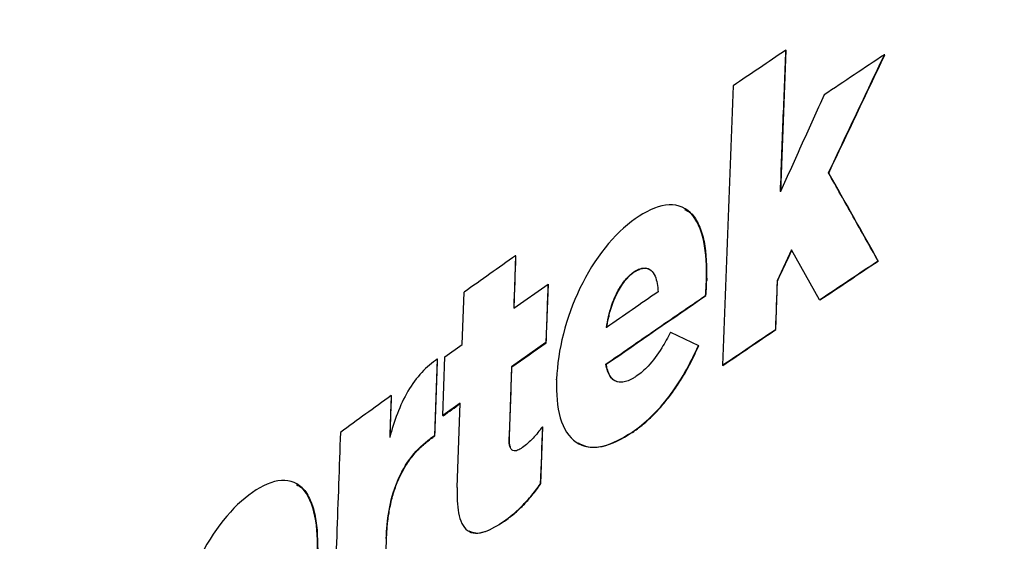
# Model space of a CAD drawing. Header units: millimetres. Extents: x 82 to 1337, y -230 to 1154.
# Tile 22 of 217: x 1029 to 1051, y -70 to -58. Entities that reach past the tile are written whole.
import ezdxf

# ---------------------------------------------------------------- set-up
doc = ezdxf.new("R2010")
doc.units = ezdxf.units.MM

msp = doc.modelspace()

# ---------------------------------------------------------------- linework, layer by layer
at = {"color": 7, "linetype": 'Continuous', "lineweight": 25}
for p, q in [((1046.552, -58.822), (1046.545, -58.818)), ((1048.752, -58.925), (1048.745, -58.921)), ((1047.504, -61.562), (1047.497, -61.558)), ((1046.674, -63.278), (1046.351, -63.97)), ((1047.295, -64.394), (1046.674, -63.278)), ((1040.513, -63.408), (1040.47, -64.58)), ((1040.52, -63.412), (1040.513, -63.408)), ((1048.609, -63.527), (1048.602, -63.523)), ((1043.153, -63.78), (1043.146, -63.776)), ((1044.778, -63.963), (1044.771, -63.959)), ((1040.47, -64.58), (1041.235, -64.041)), ((1041.235, -64.041), (1041.188, -65.349)), ((1041.242, -64.045), (1041.235, -64.041)), ((1046.351, -63.97), (1046.311, -65.056)), ((1046.358, -63.974), (1046.351, -63.97)), ((1039.321, -65.395), (1039.364, -64.223)), ((1044.76, -64.301), (1044.753, -64.297)), ((1047.302, -64.398), (1047.295, -64.394)), ((1046.318, -65.06), (1046.311, -65.056)), ((1043.972, -65.116), (1044.592, -65.416)), ((1038.935, -65.67), (1039.321, -65.395)), ((1041.188, -65.349), (1040.423, -65.888)), ((1041.195, -65.353), (1041.188, -65.349)), ((1044.599, -65.42), (1044.592, -65.416)), ((1038.764, -65.717), (1038.703, -67.429)), ((1038.771, -65.722), (1038.764, -65.717)), ((1038.889, -66.979), (1038.935, -65.67)), ((1040.423, -65.888), (1040.367, -67.454)), ((1040.43, -65.892), (1040.423, -65.888)), ((1042.536, -65.834), (1042.528, -65.83)), ((1045.141, -65.859), (1045.134, -65.855)), ((1037.735, -66.533), (1037.702, -67.465)), ((1037.742, -66.537), (1037.735, -66.533)), ((1039.274, -66.704), (1038.889, -66.979)), ((1039.208, -68.586), (1039.274, -66.704)), ((1038.896, -66.983), (1038.889, -66.979)), ((1041.109, -67.231), (1041.064, -68.506)), ((1041.116, -67.235), (1041.109, -67.231)), ((1038.703, -67.429), (1038.607, -67.497)), ((1038.711, -67.433), (1038.703, -67.429)), ((1040.374, -67.458), (1040.367, -67.454)), ((1043.12, -67.355), (1043.113, -67.351)), ((1038.614, -67.502), (1038.607, -67.497)), ((1041.071, -68.51), (1041.064, -68.506)), ((1040.261, -69.341), (1040.254, -69.337)), ((1037.623, -69.724), (1037.574, -71.163)), ((1037.63, -69.728), (1037.623, -69.724))]:
    msp.add_line(p, q, dxfattribs=at)
at = {"color": 7, "linetype": 'Continuous', "lineweight": 25, "flags": 128}
msp.add_lwpolyline([(1041.427, -66.182), (1041.428, -66.172), (1041.428, -66.165)], dxfattribs=at)
at = {"color": 7, "linetype": 'Continuous', "lineweight": 25}
for points, knots in [([(1146.069, -31.975), (1132.014, -36.604), (1118.528, -41.768), (1099.152, -50.315), (1092.835, -53.298), (1085.121, -57.196), (1083.587, -57.984), (1080.543, -59.575), (1079.033, -60.377), (1074.535, -62.807), (1071.581, -64.456), (1062.854, -69.491), (1057.215, -72.965), (1049.026, -78.351), (1046.341, -80.176), (1041.061, -83.885), (1038.469, -85.767), (1025.771, -95.297), (1016.424, -103.321), (1007.888, -111.745)], [0, 0, 0, 0, 0.25, 0.25, 0.375, 0.375, 0.40625, 0.40625, 0.4375, 0.4375, 0.5, 0.5, 0.625, 0.625, 0.6875, 0.6875, 0.75, 0.75, 1, 1, 1, 1]), ([(1146.098, -33.795), (1145.24, -34.081), (1144.382, -34.368), (1142.672, -34.948), (1140.115, -35.823), (1134.191, -37.907), (1122.526, -42.244), (1112.836, -46.253), (1103.354, -50.454), (1100.228, -51.887), (1094.044, -54.818), (1090.986, -56.317), (1084.953, -59.373), (1081.976, -60.932), (1076.104, -64.108), (1073.208, -65.727), (1058.961, -73.951), (1048.292, -80.96), (1035.86, -90.253), (1033.419, -92.138), (1028.627, -95.963), (1026.276, -97.903), (1021.676, -101.827), (1018.303, -104.805), (1014.5, -108.337), (1012.899, -109.864), (1011.837, -110.885), (1011.31, -111.397), (1010.786, -111.909)], [0, 0, 0, 0, 0.015625, 0.015625, 0.03125, 0.0625, 0.125, 0.25, 0.25, 0.3125, 0.3125, 0.375, 0.375, 0.4375, 0.4375, 0.5, 0.5, 0.75, 0.75, 0.8125, 0.8125, 0.875, 0.875, 0.9375, 0.96875, 0.984375, 0.984375, 1, 1, 1, 1]), ([(1146.246, -34.028), (1145.663, -34.224), (1144.498, -34.617), (1142.757, -35.213), (1141.021, -35.815), (1139.292, -36.422), (1137.568, -37.035), (1135.851, -37.653), (1134.139, -38.277), (1132.434, -38.907), (1130.734, -39.542), (1129.041, -40.184), (1127.353, -40.83), (1125.672, -41.483), (1123.996, -42.141), (1122.327, -42.805), (1120.663, -43.474), (1119.006, -44.149), (1117.354, -44.83), (1115.709, -45.516), (1114.069, -46.208), (1112.436, -46.906), (1110.808, -47.609), (1109.187, -48.318), (1105.005, -50.168), (1098.35, -53.229), (1089.389, -57.632), (1080.659, -62.209), (1072.173, -66.955), (1063.939, -71.862), (1055.965, -76.925), (1048.248, -82.146), (1042.449, -86.328), (1038.404, -89.372), (1036.006, -91.216), (1033.639, -93.076), (1031.303, -94.951), (1028.999, -96.842), (1026.726, -98.748), (1024.485, -100.67), (1022.275, -102.607), (1020.096, -104.56), (1017.95, -106.528), (1015.832, -108.511), (1014.448, -109.846), (1013.756, -110.513)], [0, 0, 0, 0, 0.010867, 0.021732, 0.032593, 0.043451, 0.054308, 0.065162, 0.076014, 0.086865, 0.097714, 0.108563, 0.119411, 0.130258, 0.141105, 0.151953, 0.162801, 0.173649, 0.184499, 0.19535, 0.206202, 0.217057, 0.227913, 0.238772, 0.249633, 0.312264, 0.374835, 0.437401, 0.500018, 0.562473, 0.62488, 0.687295, 0.74977, 0.770635, 0.791491, 0.81234, 0.833184, 0.854025, 0.874865, 0.895707, 0.916551, 0.937401, 0.958257, 0.979123, 1, 1, 1, 1]), ([(1046.545, -58.818), (1046.348, -58.951), (1045.954, -59.216), (1045.562, -59.482), (1045.366, -59.615)], [0, 0, 0, 0, 0.499994, 1, 1, 1, 1]), ([(1046.425, -61.978), (1046.445, -61.451), (1046.484, -60.398), (1046.525, -59.344), (1046.545, -58.818)], [0, 0, 0, 0, 0.500018, 1, 1, 1, 1]), ([(1048.745, -58.921), (1048.52, -59.07), (1048.071, -59.368), (1047.623, -59.667), (1047.399, -59.817)], [0, 0, 0, 0, 0.500007, 1, 1, 1, 1]), ([(1047.497, -61.558), (1047.705, -61.118), (1048.12, -60.239), (1048.537, -59.36), (1048.745, -58.921)], [0, 0, 0, 0, 0.500112, 1, 1, 1, 1]), ([(1045.366, -59.615), (1045.326, -60.655), (1045.247, -62.734), (1045.172, -64.814), (1045.134, -65.855)], [0, 0, 0, 0, 0.499964, 1, 1, 1, 1]), ([(1047.399, -59.817), (1047.236, -60.177), (1046.911, -60.897), (1046.587, -61.618), (1046.425, -61.978)], [0, 0, 0, 0, 0.499902, 1, 1, 1, 1]), ([(1048.602, -63.523), (1048.417, -63.195), (1048.048, -62.54), (1047.681, -61.885), (1047.497, -61.558)], [0, 0, 0, 0, 0.500137, 1, 1, 1, 1]), ([(1044.771, -63.959), (1044.782, -63.647), (1044.767, -63.354), (1044.657, -62.826), (1044.561, -62.599), (1044.27, -62.306), (1044.075, -62.248), (1043.639, -62.313), (1043.413, -62.425), (1043.184, -62.583)], [0, 0, 0, 0, 0.25, 0.25, 0.5, 0.5, 0.75, 0.75, 1, 1, 1, 1]), ([(1044.284, -62.373), (1044.332, -62.397), (1044.468, -62.466), (1044.614, -62.722), (1044.771, -63.201), (1044.775, -63.659), (1044.778, -63.963)], [0, 0, 0, 0, 0.120503, 0.340212, 0.561346, 1, 1, 1, 1]), ([(1043.184, -62.583), (1042.711, -62.911), (1042.267, -63.473), (1041.631, -64.799), (1041.451, -65.518), (1041.428, -66.165)], [0, 0, 0, 0, 0.5, 0.5, 1, 1, 1, 1]), ([(1040.513, -63.408), (1040.321, -63.544), (1039.937, -63.815), (1039.555, -64.087), (1039.364, -64.223)], [0, 0, 0, 0, 0.499998, 1, 1, 1, 1]), ([(1043.146, -63.776), (1043.184, -63.75), (1043.221, -63.729), (1043.258, -63.713), (1043.307, -63.692), (1043.356, -63.681), (1043.401, -63.682), (1043.451, -63.684), (1043.497, -63.703), (1043.535, -63.736), (1043.572, -63.768), (1043.602, -63.814), (1043.625, -63.868), (1043.666, -63.964), (1043.686, -64.087), (1043.693, -64.216)], [0, 0, 0, 0, 0.124179, 0.124179, 0.124179, 0.289929, 0.289929, 0.289929, 0.477777, 0.477777, 0.477777, 0.663523, 0.663523, 0.663523, 1, 1, 1, 1]), ([(1043.153, -63.78), (1043.173, -63.767), (1043.211, -63.742), (1043.268, -63.714), (1043.322, -63.696), (1043.392, -63.682), (1043.442, -63.688), (1043.473, -63.699), (1043.473, -63.699)], [0, 0, 0, 0, 0.174, 0.341169, 0.503325, 0.662457, 0.993984, 1, 1, 1, 1]), ([(1047.295, -64.394), (1047.512, -64.249), (1047.947, -63.958), (1048.383, -63.668), (1048.602, -63.523)], [0, 0, 0, 0, 0.499993, 1, 1, 1, 1]), ([(1042.54, -65.013), (1042.563, -64.854), (1042.6, -64.689), (1042.654, -64.527), (1042.694, -64.408), (1042.744, -64.289), (1042.804, -64.18), (1042.851, -64.095), (1042.905, -64.015), (1042.963, -63.946), (1043.02, -63.878), (1043.084, -63.819), (1043.146, -63.776)], [0, 0, 0, 0, 0.348648, 0.348648, 0.348648, 0.603776, 0.603776, 0.603776, 0.801757, 0.801757, 0.801757, 1, 1, 1, 1]), ([(1042.547, -65.017), (1042.553, -64.978), (1042.565, -64.901), (1042.589, -64.785), (1042.623, -64.649), (1042.671, -64.494), (1042.741, -64.319), (1042.824, -64.154), (1042.923, -64.003), (1043.015, -63.896), (1043.093, -63.824), (1043.133, -63.795), (1043.153, -63.78)], [0, 0, 0, 0, 0.085531, 0.168276, 0.248614, 0.376947, 0.498483, 0.626232, 0.748709, 0.87372, 0.936839, 1, 1, 1, 1]), ([(1044.753, -64.297), (1044.757, -64.244), (1044.761, -64.191), (1044.763, -64.139), (1044.765, -64.109), (1044.766, -64.079), (1044.768, -64.049), (1044.769, -64.019), (1044.77, -63.989), (1044.771, -63.959)], [0, 0, 0, 0, 0.464391, 0.464391, 0.464391, 0.732201, 0.732201, 0.732201, 1, 1, 1, 1]), ([(1044.76, -64.301), (1044.762, -64.274), (1044.766, -64.217), (1044.773, -64.105), (1044.776, -64.019), (1044.778, -63.963)], [0, 0, 0, 0, 0.234298, 0.5, 1, 1, 1, 1]), ([(1042.528, -65.83), (1042.898, -65.574), (1043.636, -65.061), (1044.38, -64.552), (1044.753, -64.297)], [0, 0, 0, 0, 0.500009, 1, 1, 1, 1]), ([(1043.693, -64.216), (1043.5, -64.348), (1043.115, -64.614), (1042.732, -64.88), (1042.54, -65.013)], [0, 0, 0, 0, 0.4999957, 1, 1, 1, 1]), ([(1045.134, -65.855), (1045.33, -65.722), (1045.722, -65.455), (1046.115, -65.189), (1046.311, -65.056)], [0, 0, 0, 0, 0.5000061, 1, 1, 1, 1]), ([(1043.972, -65.116), (1043.91, -65.236), (1043.844, -65.355), (1043.774, -65.468), (1043.682, -65.617), (1043.58, -65.758), (1043.471, -65.874), (1043.39, -65.961), (1043.303, -66.035), (1043.218, -66.094)], [0, 0, 0, 0, 0.302203, 0.302203, 0.302203, 0.702304, 0.702304, 0.702304, 1, 1, 1, 1]), ([(1043.113, -67.351), (1043.401, -67.152), (1043.685, -66.883), (1044.191, -66.221), (1044.412, -65.828), (1044.592, -65.416)], [0, 0, 0, 0, 0.5, 0.5, 1, 1, 1, 1]), ([(1043.12, -67.355), (1043.157, -67.33), (1043.229, -67.278), (1043.336, -67.193), (1043.442, -67.103), (1043.582, -66.973), (1043.752, -66.796), (1043.948, -66.559), (1044.132, -66.299), (1044.302, -66.02), (1044.46, -65.726), (1044.552, -65.523), (1044.599, -65.42)], [0, 0, 0, 0, 0.0637233, 0.126681, 0.1890254, 0.2509137, 0.3770236, 0.5001613, 0.6236769, 0.7503281, 0.8739271, 1, 1, 1, 1]), ([(1038.764, -65.717), (1038.528, -65.872), (1038.292, -66.121), (1037.926, -66.75), (1037.798, -67.11), (1037.702, -67.465)], [0, 0, 0, 0, 0.5, 0.5, 1, 1, 1, 1]), ([(1043.218, -66.094), (1043.193, -66.112), (1043.168, -66.128), (1043.143, -66.142), (1043.064, -66.189), (1042.983, -66.223), (1042.908, -66.233), (1042.851, -66.241), (1042.796, -66.236), (1042.748, -66.214), (1042.7, -66.193), (1042.659, -66.156), (1042.626, -66.107), (1042.577, -66.035), (1042.546, -65.937), (1042.528, -65.83)], [0, 0, 0, 0, 0.077672, 0.077672, 0.077672, 0.328956, 0.328956, 0.328956, 0.521526, 0.521526, 0.521526, 0.713992, 0.713992, 0.713992, 1, 1, 1, 1]), ([(1042.771, -66.225), (1042.756, -66.218), (1042.725, -66.205), (1042.67, -66.163), (1042.613, -66.089), (1042.573, -65.991), (1042.549, -65.905), (1042.54, -65.858), (1042.536, -65.834)], [0, 0, 0, 0, 0.1225712, 0.2472372, 0.4979155, 0.7484405, 0.8723149, 1, 1, 1, 1]), ([(1041.427, -66.182), (1041.416, -66.493), (1041.439, -66.783), (1041.58, -67.274), (1041.7, -67.467), (1042.024, -67.687), (1042.226, -67.714), (1042.662, -67.621), (1042.886, -67.509), (1043.113, -67.351)], [0, 0, 0, 0, 0.25, 0.25, 0.5, 0.5, 0.75, 0.75, 1, 1, 1, 1]), ([(1037.735, -66.533), (1037.545, -66.67), (1037.166, -66.944), (1036.789, -67.218), (1036.6, -67.356)], [0, 0, 0, 0, 0.5, 1, 1, 1, 1]), ([(1041.109, -67.231), (1041.043, -67.32), (1040.974, -67.405), (1040.903, -67.481), (1040.865, -67.522), (1040.826, -67.561), (1040.786, -67.597), (1040.747, -67.632), (1040.706, -67.665), (1040.666, -67.693)], [0, 0, 0, 0, 0.481037, 0.481037, 0.481037, 0.74037, 0.74037, 0.74037, 1, 1, 1, 1]), ([(1036.6, -67.356), (1036.573, -68.127), (1036.519, -69.67), (1036.466, -71.215), (1036.44, -71.987)], [0, 0, 0, 0, 0.499972, 1, 1, 1, 1]), ([(1040.666, -67.693), (1040.646, -67.707), (1040.626, -67.72), (1040.606, -67.731), (1040.573, -67.75), (1040.539, -67.765), (1040.507, -67.769), (1040.488, -67.771), (1040.468, -67.77), (1040.452, -67.763), (1040.432, -67.755), (1040.416, -67.739), (1040.404, -67.717), (1040.392, -67.697), (1040.383, -67.67), (1040.378, -67.642), (1040.366, -67.586), (1040.365, -67.52), (1040.367, -67.454)], [0, 0, 0, 0, 0.115565, 0.115565, 0.115565, 0.311593, 0.311593, 0.311593, 0.434301, 0.434301, 0.434301, 0.577721, 0.577721, 0.577721, 0.718778, 0.718778, 0.718778, 1, 1, 1, 1]), ([(1040.4, -67.699), (1040.396, -67.688), (1040.388, -67.666), (1040.379, -67.617), (1040.373, -67.548), (1040.374, -67.489), (1040.374, -67.458)], [0, 0, 0, 0, 0.159982, 0.332223, 0.642727, 1, 1, 1, 1]), ([(1043.12, -67.355), (1042.894, -67.487), (1042.553, -67.685), (1042.147, -67.71), (1041.987, -67.633), (1041.914, -67.598)], [0, 0, 0, 0, 0.519891, 0.782777, 1, 1, 1, 1]), ([(1037.623, -69.724), (1037.637, -69.324), (1037.695, -68.884), (1037.951, -68.254), (1038.065, -68.055), (1038.326, -67.726), (1038.464, -67.6), (1038.607, -67.497)], [0, 0, 0, 0, 0.5, 0.5, 0.75, 0.75, 1, 1, 1, 1]), ([(1037.63, -69.728), (1037.633, -69.675), (1037.637, -69.57), (1037.65, -69.413), (1037.668, -69.262), (1037.7, -69.053), (1037.758, -68.789), (1037.866, -68.466), (1038.013, -68.162), (1038.165, -67.936), (1038.298, -67.78), (1038.4, -67.676), (1038.506, -67.582), (1038.578, -67.529), (1038.614, -67.502)], [0, 0, 0, 0, 0.0672598, 0.1310902, 0.191655, 0.2491461, 0.3790594, 0.4993164, 0.6239795, 0.7490087, 0.8106417, 0.8742103, 0.9352785, 1, 1, 1, 1]), ([(1036.089, -70.098), (1036.099, -69.784), (1036.084, -69.491), (1035.978, -68.965), (1035.884, -68.74), (1035.603, -68.454), (1035.415, -68.4), (1034.996, -68.475), (1034.778, -68.592), (1034.559, -68.755)], [0, 0, 0, 0, 0.25, 0.25, 0.5, 0.5, 0.75, 0.75, 1, 1, 1, 1]), ([(1035.62, -68.522), (1035.665, -68.544), (1035.796, -68.61), (1035.936, -68.862), (1036.088, -69.339), (1036.093, -69.797), (1036.096, -70.102)], [0, 0, 0, 0, 0.118445, 0.33871, 0.560383, 1, 1, 1, 1]), ([(1040.254, -69.337), (1040.377, -69.25), (1040.5, -69.148), (1040.619, -69.032), (1040.697, -68.957), (1040.774, -68.875), (1040.848, -68.788), (1040.923, -68.7), (1040.995, -68.606), (1041.064, -68.506)], [0, 0, 0, 0, 0.434686, 0.434686, 0.434686, 0.717145, 0.717145, 0.717145, 1, 1, 1, 1]), ([(1040.261, -69.341), (1040.297, -69.314), (1040.369, -69.262), (1040.476, -69.175), (1040.58, -69.082), (1040.682, -68.982), (1040.783, -68.876), (1040.883, -68.761), (1040.979, -68.64), (1041.041, -68.553), (1041.071, -68.51)], [0, 0, 0, 0, 0.128121, 0.254085, 0.378265, 0.501046, 0.626956, 0.750518, 0.876769, 1, 1, 1, 1]), ([(1034.559, -68.755), (1034.104, -69.092), (1033.678, -69.663), (1033.066, -71.002), (1032.893, -71.726), (1032.871, -72.375)], [0, 0, 0, 0, 0.5, 0.5, 1, 1, 1, 1]), ([(1039.208, -68.586), (1039.201, -68.788), (1039.207, -68.984), (1039.272, -69.326), (1039.337, -69.473), (1039.542, -69.62), (1039.679, -69.619), (1039.964, -69.525), (1040.109, -69.439), (1040.254, -69.337)], [0, 0, 0, 0, 0.25, 0.25, 0.5, 0.5, 0.75, 0.75, 1, 1, 1, 1]), ([(1040.261, -69.341), (1040.116, -69.433), (1039.898, -69.573), (1039.628, -69.628), (1039.524, -69.582), (1039.477, -69.561)], [0, 0, 0, 0, 0.521731, 0.784798, 1, 1, 1, 1])]:
    msp.add_open_spline(points, degree=3, knots=knots, dxfattribs=at)
for points in [[(1046.432, -61.982), (1046.471, -60.929), (1046.511, -59.875), (1046.552, -58.822)], [(1047.504, -61.562), (1047.919, -60.682), (1048.335, -59.803), (1048.752, -58.925)], [(1048.609, -63.527), (1048.239, -62.871), (1047.871, -62.216), (1047.504, -61.562)], [(1046.358, -63.974), (1046.465, -63.743), (1046.573, -63.512), (1046.681, -63.282)], [(1040.477, -64.584), (1040.492, -64.193), (1040.506, -63.803), (1040.52, -63.412)], [(1047.302, -64.398), (1047.736, -64.107), (1048.172, -63.817), (1048.609, -63.527)], [(1041.195, -65.353), (1041.211, -64.917), (1041.226, -64.481), (1041.242, -64.045)], [(1046.318, -65.06), (1046.332, -64.698), (1046.345, -64.336), (1046.358, -63.974)], [(1042.536, -65.834), (1043.273, -65.321), (1044.015, -64.81), (1044.76, -64.301)], [(1045.141, -65.859), (1045.533, -65.592), (1045.925, -65.326), (1046.318, -65.06)], [(1040.43, -65.892), (1040.684, -65.712), (1040.939, -65.533), (1041.195, -65.353)], [(1038.711, -67.433), (1038.731, -66.862), (1038.751, -66.292), (1038.771, -65.722)], [(1040.374, -67.458), (1040.393, -66.936), (1040.411, -66.414), (1040.43, -65.892)], [(1037.709, -67.469), (1037.72, -67.158), (1037.731, -66.847), (1037.742, -66.537)], [(1038.896, -66.983), (1039.024, -66.891), (1039.153, -66.799), (1039.281, -66.708)], [(1041.071, -68.51), (1041.086, -68.085), (1041.101, -67.66), (1041.116, -67.235)], [(1038.614, -67.502), (1038.646, -67.479), (1038.678, -67.456), (1038.711, -67.433)], [(1037.581, -71.167), (1037.597, -70.687), (1037.614, -70.208), (1037.63, -69.728)]]:
    msp.add_open_spline(points, degree=3, dxfattribs=at)

doc.saveas('drawing.dxf')
